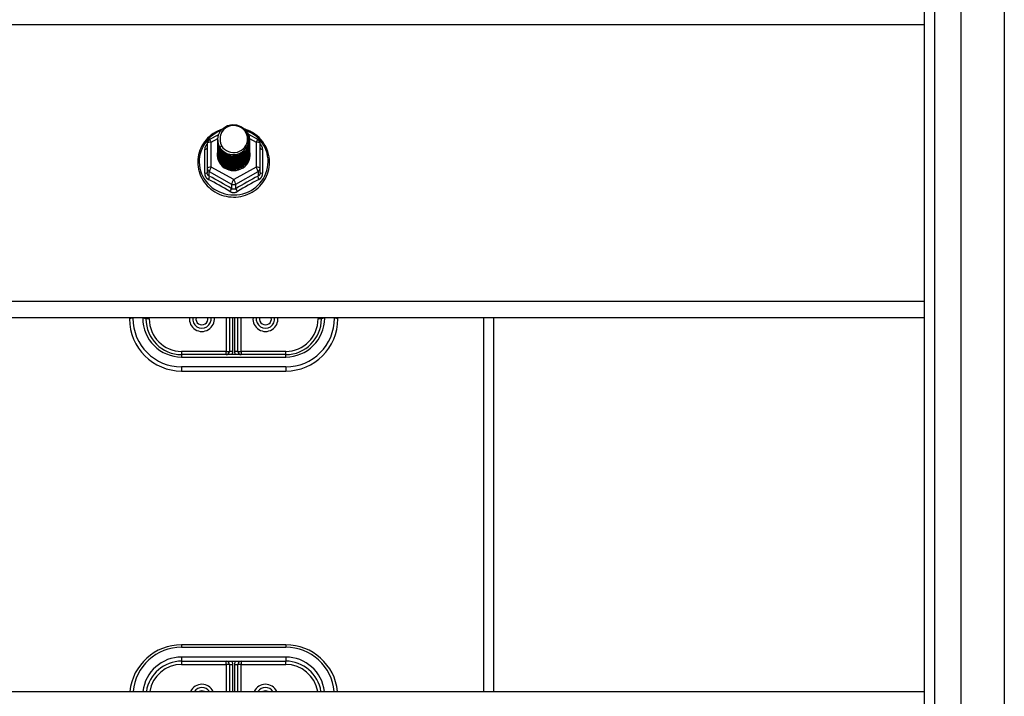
# Model space of a CAD drawing. Header units: inches. Extents: x 96 to 240, y 71 to 103.
# Tile 39 of 77: x 159 to 168, y 87 to 93. Entities that reach past the tile are written whole.
import ezdxf

# ---------------------------------------------------------------- set-up
doc = ezdxf.new("R2010")
doc.units = ezdxf.units.IN
doc.header["$MEASUREMENT"] = 0
doc.layers.add('Visible Edges(ANSI)', color=7, linetype='Continuous', lineweight=25)
doc.layers.add('Visible Tangent Edges(ANSI)', color=7, linetype='Continuous', lineweight=25)

msp = doc.modelspace()

# ---------------------------------------------------------------- linework, layer by layer
at = {"layer": 'Visible Edges(ANSI)'}
for p, q in [((167.5958, 72.9106), (167.5958, 101.4933)), ((167.2415, 73.0991), (167.2415, 101.3048)), ((160.3739, 92.0521), (160.4639, 92.1023)), ((160.7488, 92.1038), (160.8414, 92.0521)), ((160.3537, 92.0177), (160.3537, 91.7781)), ((160.4541, 92.0504), (160.4541, 92.0508)), ((160.4541, 92.0379), (160.4541, 92.0383)), ((160.4541, 92.0253), (160.4541, 92.0257)), ((160.4541, 92.0128), (160.4541, 92.0132)), ((160.7612, 92.0441), (160.7612, 92.0445)), ((160.7612, 92.0316), (160.7612, 92.032)), ((160.7612, 92.0191), (160.7612, 92.0195)), ((160.7612, 92.0065), (160.7612, 92.0069)), ((160.8616, 91.7781), (160.8616, 92.0177)), ((160.4541, 92.0003), (160.4541, 92.0007)), ((160.4541, 91.9877), (160.4541, 91.9881)), ((160.4541, 91.9752), (160.4541, 91.9756)), ((160.4541, 91.9626), (160.4541, 91.963)), ((160.4541, 91.9501), (160.4541, 91.9505)), ((160.4541, 91.9376), (160.4541, 91.938)), ((160.4541, 91.925), (160.4541, 91.9254)), ((160.4541, 91.9125), (160.4541, 91.9129)), ((160.7612, 91.994), (160.7612, 91.9944)), ((160.7612, 91.9814), (160.7612, 91.9819)), ((160.7612, 91.9689), (160.7612, 91.9693)), ((160.7612, 91.9564), (160.7612, 91.9568)), ((160.7612, 91.9438), (160.7612, 91.9442)), ((160.7612, 91.9313), (160.7612, 91.9317)), ((160.7612, 91.9188), (160.7612, 91.9192)), ((160.3537, 91.7781), (160.3537, 91.7333)), ((160.5893, 91.7641), (160.5879, 91.7566)), ((160.8616, 91.7333), (160.8616, 91.7781)), ((167.2415, 90.3412), (130.6077, 90.3412)), ((159.6077, 90.3412), (159.6077, 90.3289)), ((159.7651, 90.3289), (159.7651, 90.3412)), ((160.5683, 90.3412), (160.5683, 90.0179)), ((160.647, 90.0179), (160.647, 90.3412)), ((161.4502, 90.3412), (161.4502, 90.3289)), ((161.6077, 90.3289), (161.6077, 90.3412)), ((163.1077, 86.7505), (163.1077, 90.3412)), ((161.1077, 89.9864), (160.1077, 89.9864)), ((160.1077, 89.8289), (161.1077, 89.8289)), ((161.1077, 87.199), (160.1077, 87.199)), ((160.1077, 87.0415), (161.1077, 87.0415)), ((160.5683, 87.01), (160.5683, 86.7505)), ((160.647, 86.7505), (160.647, 87.01)), ((130.6077, 86.7505), (167.2415, 86.7505))]:
    msp.add_line(p, q, dxfattribs=at)
at = {"layer": 'Visible Edges(ANSI)', "flags": 128}
for points in [[(160.4957, 92.151), (160.4737, 92.1428), (160.4523, 92.1332), (160.4316, 92.1222), (160.4117, 92.1099), (160.3928, 92.0963), (160.3748, 92.0814), (160.3579, 92.0654), (160.3422, 92.0483), (160.3277, 92.0302), (160.3146, 92.0111), (160.3028, 91.9913), (160.2924, 91.9706), (160.2835, 91.9494), (160.2761, 91.9276), (160.2703, 91.9053), (160.2661, 91.8827), (160.2635, 91.8599), (160.2625, 91.8369), (160.2631, 91.814), (160.2654, 91.7911), (160.2693, 91.7685), (160.2747, 91.7461), (160.2818, 91.7242), (160.2903, 91.7028), (160.3004, 91.682), (160.3118, 91.662), (160.3247, 91.6427), (160.3389, 91.6244), (160.3544, 91.6071), (160.371, 91.5908), (160.3887, 91.5757), (160.4075, 91.5618), (160.4272, 91.5492), (160.4477, 91.5379), (160.4689, 91.528), (160.4908, 91.5195), (160.5133, 91.5125), (160.5362, 91.507), (160.5594, 91.5031), (160.5828, 91.5006), (160.6064, 91.4998), (160.6299, 91.5005), (160.6534, 91.5027), (160.6766, 91.5065), (160.6995, 91.5118), (160.722, 91.5187), (160.744, 91.527), (160.7653, 91.5367), (160.7859, 91.5479), (160.8057, 91.5603), (160.8246, 91.5741), (160.8424, 91.5891), (160.8592, 91.6052), (160.8748, 91.6225), (160.8891, 91.6407), (160.9021, 91.6598), (160.9138, 91.6798), (160.924, 91.7005), (160.9327, 91.7218), (160.9399, 91.7437), (160.9455, 91.766), (160.9496, 91.7886), (160.952, 91.8115), (160.9528, 91.8344)], [(160.475, 91.9771), (160.4586, 92.0157), (160.4543, 92.0571), (160.4623, 92.0981), (160.4822, 92.1352), (160.5122, 92.1653), (160.5499, 92.186), (160.5923, 92.1956), (160.636, 92.1932), (160.6773, 92.1791), (160.713, 92.1541), (160.7402, 92.1205), (160.7567, 92.0808), (160.7611, 92.0382), (160.753, 91.9961), (160.7332, 91.9579), (160.7032, 91.9266), (160.6655, 91.9047), (160.6231, 91.8939), (160.5795, 91.8951), (160.5381, 91.9081), (160.5024, 91.9318), (160.4751, 91.9643), (160.4587, 92.0029), (160.4542, 92.0443)], [(160.4918, 92.1217), (160.4905, 92.1192), (160.4893, 92.1167), (160.4882, 92.1141), (160.4871, 92.1115), (160.486, 92.1089), (160.485, 92.1063), (160.4841, 92.1036), (160.4832, 92.1009), (160.4824, 92.0982), (160.4817, 92.0955), (160.481, 92.0928), (160.4804, 92.09), (160.4798, 92.0873), (160.4793, 92.0845), (160.4789, 92.0818), (160.4785, 92.079), (160.4782, 92.0762), (160.478, 92.0734), (160.4778, 92.0706), (160.4777, 92.0678), (160.4777, 92.065), (160.4777, 92.0622), (160.4778, 92.0594), (160.4779, 92.0566)], [(160.4936, 91.9524), (160.5164, 91.9336), (160.5426, 91.9194), (160.5711, 91.9106), (160.601, 91.9073), (160.631, 91.9099), (160.6598, 91.9183), (160.6864, 91.932), (160.7096, 91.9507), (160.7284, 91.9736), (160.7421, 91.9997), (160.7499, 92.0279), (160.7517, 92.0572), (160.7471, 92.086), (160.7364, 92.1134), (160.7202, 92.138), (160.6989, 92.1587), (160.6736, 92.1746), (160.6455, 92.1849), (160.6157, 92.1892), (160.5859, 92.1871), (160.5571, 92.1788), (160.5311, 92.1647), (160.5089, 92.1453), (160.4918, 92.1217)], [(160.9528, 91.8344), (160.9517, 91.8607), (160.9485, 91.8868), (160.9433, 91.9126), (160.9359, 91.9379), (160.9265, 91.9625), (160.9151, 91.9864), (160.9019, 92.0093), (160.8869, 92.0311), (160.8701, 92.0518), (160.8517, 92.071), (160.8319, 92.0888), (160.8106, 92.1051), (160.7882, 92.1196), (160.7646, 92.1324), (160.7401, 92.1434), (160.7148, 92.1525)], [(160.4541, 92.0504), (160.4542, 92.0459), (160.4544, 92.0415), (160.4548, 92.037), (160.4553, 92.0325), (160.4559, 92.0281), (160.4567, 92.0237), (160.4576, 92.0193), (160.4587, 92.0149), (160.4599, 92.0106), (160.4612, 92.0063), (160.4627, 92.0021), (160.4643, 91.9979), (160.4661, 91.9937), (160.468, 91.9896), (160.47, 91.9856), (160.4721, 91.9816), (160.4744, 91.9777), (160.4768, 91.9739), (160.4793, 91.9701), (160.4819, 91.9664), (160.4847, 91.9628), (160.4876, 91.9592), (160.4905, 91.9558), (160.4936, 91.9524)], [(160.4541, 92.0379), (160.4554, 92.0187), (160.4593, 92), (160.4658, 91.9818), (160.4747, 91.9647), (160.4858, 91.9488), (160.4991, 91.9344), (160.5142, 91.9219), (160.5309, 91.9114), (160.5489, 91.903), (160.5679, 91.8971), (160.5876, 91.8935), (160.6077, 91.8925), (160.6277, 91.8941), (160.6474, 91.8981), (160.6664, 91.9046), (160.6844, 91.9135), (160.7011, 91.9245), (160.7162, 91.9376), (160.7295, 91.9524), (160.7406, 91.9689), (160.7495, 91.9865), (160.756, 92.0052), (160.7599, 92.0245), (160.7612, 92.0441)], [(160.4541, 92.0253), (160.4554, 92.0062), (160.4593, 91.9874), (160.4658, 91.9693), (160.4747, 91.9521), (160.4858, 91.9362), (160.4991, 91.9219), (160.5142, 91.9094), (160.5309, 91.8988), (160.5489, 91.8905), (160.5679, 91.8845), (160.5876, 91.881), (160.6077, 91.88), (160.6277, 91.8815), (160.6474, 91.8856), (160.6664, 91.8921), (160.6844, 91.9009), (160.7011, 91.912), (160.7162, 91.925), (160.7295, 91.9399), (160.7406, 91.9563), (160.7495, 91.974), (160.756, 91.9926), (160.7599, 92.012), (160.7612, 92.0316)], [(160.4541, 92.0128), (160.4554, 91.9937), (160.4593, 91.9749), (160.4658, 91.9568), (160.4747, 91.9396), (160.4858, 91.9237), (160.4991, 91.9094), (160.5142, 91.8968), (160.5309, 91.8863), (160.5489, 91.878), (160.5679, 91.872), (160.5876, 91.8685), (160.6077, 91.8675), (160.6277, 91.869), (160.6474, 91.873), (160.6664, 91.8795), (160.6844, 91.8884), (160.7011, 91.8994), (160.7162, 91.9125), (160.7295, 91.9274), (160.7406, 91.9438), (160.7495, 91.9615), (160.756, 91.9801), (160.7599, 91.9994), (160.7612, 92.0191)], [(160.7611, 92.0381), (160.7605, 92.0179), (160.7572, 91.998), (160.7512, 91.9786), (160.7426, 91.9602), (160.7316, 91.9431), (160.7184, 91.9276), (160.7031, 91.9139), (160.6862, 91.9023), (160.6678, 91.8931), (160.6483, 91.8862), (160.6281, 91.882), (160.6076, 91.8804), (160.587, 91.8815), (160.5668, 91.8852), (160.5474, 91.8915), (160.529, 91.9003), (160.5121, 91.9113), (160.4968, 91.9245), (160.4836, 91.9395), (160.4726, 91.9561), (160.464, 91.9739), (160.4581, 91.9928), (160.4548, 92.0122), (160.4542, 92.0318)], [(160.7611, 92.0255), (160.7605, 92.0053), (160.7572, 91.9854), (160.7512, 91.9661), (160.7426, 91.9477), (160.7316, 91.9306), (160.7184, 91.9151), (160.7031, 91.9014), (160.6862, 91.8898), (160.6678, 91.8805), (160.6483, 91.8737), (160.6281, 91.8695), (160.6076, 91.8679), (160.587, 91.8689), (160.5668, 91.8727), (160.5474, 91.879), (160.529, 91.8877), (160.5121, 91.8988), (160.4968, 91.912), (160.4836, 91.927), (160.4726, 91.9436), (160.464, 91.9614), (160.4581, 91.9802), (160.4548, 91.9996), (160.4542, 92.0193)], [(160.7611, 92.013), (160.7605, 91.9928), (160.7572, 91.9729), (160.7512, 91.9535), (160.7426, 91.9352), (160.7316, 91.9181), (160.7184, 91.9025), (160.7031, 91.8888), (160.6862, 91.8773), (160.6678, 91.868), (160.6483, 91.8612), (160.6281, 91.8569), (160.6076, 91.8553), (160.587, 91.8564), (160.5668, 91.8601), (160.5474, 91.8664), (160.529, 91.8752), (160.5121, 91.8863), (160.4968, 91.8994), (160.4836, 91.9144), (160.4726, 91.931), (160.464, 91.9489), (160.4581, 91.9677), (160.4548, 91.9871), (160.4542, 92.0067)], [(160.4779, 92.0566), (160.4778, 92.0538), (160.4777, 92.051), (160.4777, 92.0481), (160.4778, 92.0453), (160.4779, 92.0425), (160.4781, 92.0397), (160.4783, 92.037), (160.4787, 92.0342), (160.479, 92.0314), (160.4795, 92.0286), (160.48, 92.0259), (160.4806, 92.0231), (160.4812, 92.0204), (160.4819, 92.0177), (160.4826, 92.015), (160.4835, 92.0123), (160.4843, 92.0096), (160.4853, 92.0069), (160.4863, 92.0043), (160.4873, 92.0017), (160.4885, 91.9991), (160.4896, 91.9965), (160.4909, 91.994), (160.4922, 91.9915)], [(160.4541, 92.0003), (160.4554, 91.9811), (160.4593, 91.9623), (160.4658, 91.9442), (160.4747, 91.9271), (160.4858, 91.9112), (160.4991, 91.8968), (160.5142, 91.8843), (160.5309, 91.8738), (160.5489, 91.8654), (160.5679, 91.8594), (160.5876, 91.8559), (160.6077, 91.8549), (160.6277, 91.8564), (160.6474, 91.8605), (160.6664, 91.867), (160.6844, 91.8758), (160.7011, 91.8869), (160.7162, 91.9), (160.7295, 91.9148), (160.7406, 91.9312), (160.7495, 91.9489), (160.756, 91.9676), (160.7599, 91.9869), (160.7612, 92.0065)], [(160.4541, 91.9877), (160.4554, 91.9686), (160.4593, 91.9498), (160.4658, 91.9317), (160.4747, 91.9145), (160.4858, 91.8986), (160.4991, 91.8843), (160.5142, 91.8717), (160.5309, 91.8612), (160.5489, 91.8529), (160.5679, 91.8469), (160.5876, 91.8434), (160.6077, 91.8424), (160.6277, 91.8439), (160.6474, 91.848), (160.6664, 91.8545), (160.6844, 91.8633), (160.7011, 91.8744), (160.7162, 91.8874), (160.7295, 91.9023), (160.7406, 91.9187), (160.7495, 91.9364), (160.756, 91.955), (160.7599, 91.9743), (160.7612, 91.994)], [(160.4541, 91.9752), (160.4554, 91.9561), (160.4593, 91.9373), (160.4658, 91.9191), (160.4747, 91.902), (160.4858, 91.8861), (160.4991, 91.8718), (160.5142, 91.8592), (160.5309, 91.8487), (160.5489, 91.8404), (160.5679, 91.8344), (160.5876, 91.8308), (160.6077, 91.8298), (160.6277, 91.8314), (160.6474, 91.8354), (160.6664, 91.8419), (160.6844, 91.8508), (160.7011, 91.8618), (160.7162, 91.8749), (160.7295, 91.8898), (160.7406, 91.9062), (160.7495, 91.9238), (160.756, 91.9425), (160.7599, 91.9618), (160.7612, 91.9814)], [(160.4541, 91.9626), (160.4554, 91.9435), (160.4593, 91.9247), (160.4658, 91.9066), (160.4747, 91.8894), (160.4858, 91.8736), (160.4991, 91.8592), (160.5142, 91.8467), (160.5309, 91.8361), (160.5489, 91.8278), (160.5679, 91.8218), (160.5876, 91.8183), (160.6077, 91.8173), (160.6277, 91.8188), (160.6474, 91.8229), (160.6664, 91.8294), (160.6844, 91.8382), (160.7011, 91.8493), (160.7162, 91.8624), (160.7295, 91.8772), (160.7406, 91.8936), (160.7495, 91.9113), (160.756, 91.93), (160.7599, 91.9493), (160.7612, 91.9689)], [(160.4541, 91.9501), (160.4554, 91.931), (160.4593, 91.9122), (160.4658, 91.8941), (160.4747, 91.8769), (160.4858, 91.861), (160.4991, 91.8467), (160.5142, 91.8341), (160.5309, 91.8236), (160.5489, 91.8153), (160.5679, 91.8093), (160.5876, 91.8058), (160.6077, 91.8048), (160.6277, 91.8063), (160.6474, 91.8103), (160.6664, 91.8168), (160.6844, 91.8257), (160.7011, 91.8367), (160.7162, 91.8498), (160.7295, 91.8647), (160.7406, 91.8811), (160.7495, 91.8988), (160.756, 91.9174), (160.7599, 91.9367), (160.7612, 91.9564)], [(160.4541, 91.9376), (160.4554, 91.9184), (160.4593, 91.8997), (160.4658, 91.8815), (160.4747, 91.8644), (160.4858, 91.8485), (160.4991, 91.8341), (160.5142, 91.8216), (160.5309, 91.8111), (160.5489, 91.8027), (160.5679, 91.7968), (160.5876, 91.7932), (160.6077, 91.7922), (160.6277, 91.7938), (160.6474, 91.7978), (160.6664, 91.8043), (160.6844, 91.8132), (160.7011, 91.8242), (160.7162, 91.8373), (160.7295, 91.8521), (160.7406, 91.8685), (160.7495, 91.8862), (160.756, 91.9049), (160.7599, 91.9242), (160.7612, 91.9438)], [(160.4541, 91.925), (160.4554, 91.9059), (160.4593, 91.8871), (160.4658, 91.869), (160.4747, 91.8518), (160.4858, 91.8359), (160.4991, 91.8216), (160.5142, 91.8091), (160.5309, 91.7985), (160.5489, 91.7902), (160.5679, 91.7842), (160.5876, 91.7807), (160.6077, 91.7797), (160.6277, 91.7812), (160.6474, 91.7853), (160.6664, 91.7918), (160.6844, 91.8006), (160.7011, 91.8117), (160.7162, 91.8247), (160.7295, 91.8396), (160.7406, 91.856), (160.7495, 91.8737), (160.756, 91.8923), (160.7599, 91.9116), (160.7612, 91.9313)], [(160.4541, 91.9125), (160.4554, 91.8934), (160.4593, 91.8746), (160.4658, 91.8564), (160.4747, 91.8393), (160.4858, 91.8234), (160.4991, 91.8091), (160.5142, 91.7965), (160.5309, 91.786), (160.5489, 91.7777), (160.5679, 91.7717), (160.5876, 91.7682), (160.6077, 91.7671), (160.6277, 91.7687), (160.6474, 91.7727), (160.6664, 91.7792), (160.6844, 91.7881), (160.7011, 91.7991), (160.7162, 91.8122), (160.7295, 91.8271), (160.7406, 91.8435), (160.7495, 91.8611), (160.756, 91.8798), (160.7599, 91.8991), (160.7612, 91.9188)], [(160.7611, 92.0005), (160.7605, 91.9803), (160.7572, 91.9603), (160.7512, 91.941), (160.7426, 91.9226), (160.7316, 91.9055), (160.7184, 91.89), (160.7031, 91.8763), (160.6862, 91.8647), (160.6678, 91.8554), (160.6483, 91.8486), (160.6281, 91.8444), (160.6076, 91.8428), (160.587, 91.8439), (160.5668, 91.8476), (160.5474, 91.8539), (160.529, 91.8627), (160.5121, 91.8737), (160.4968, 91.8869), (160.4836, 91.9019), (160.4726, 91.9185), (160.464, 91.9363), (160.4581, 91.9551), (160.4548, 91.9745), (160.4542, 91.9942)], [(160.7611, 91.9879), (160.7605, 91.9677), (160.7572, 91.9478), (160.7512, 91.9285), (160.7426, 91.9101), (160.7316, 91.893), (160.7184, 91.8774), (160.7031, 91.8638), (160.6862, 91.8522), (160.6678, 91.8429), (160.6483, 91.8361), (160.6281, 91.8318), (160.6076, 91.8302), (160.587, 91.8313), (160.5668, 91.8351), (160.5474, 91.8414), (160.529, 91.8501), (160.5121, 91.8612), (160.4968, 91.8743), (160.4836, 91.8894), (160.4726, 91.9059), (160.464, 91.9238), (160.4581, 91.9426), (160.4548, 91.962), (160.4542, 91.9817)], [(160.7611, 91.9754), (160.7605, 91.9552), (160.7572, 91.9353), (160.7512, 91.9159), (160.7426, 91.8975), (160.7316, 91.8804), (160.7184, 91.8649), (160.7031, 91.8512), (160.6862, 91.8397), (160.6678, 91.8304), (160.6483, 91.8235), (160.6281, 91.8193), (160.6076, 91.8177), (160.587, 91.8188), (160.5668, 91.8225), (160.5474, 91.8288), (160.529, 91.8376), (160.5121, 91.8487), (160.4968, 91.8618), (160.4836, 91.8768), (160.4726, 91.8934), (160.464, 91.9113), (160.4581, 91.9301), (160.4548, 91.9495), (160.4542, 91.9691)], [(160.7611, 91.9628), (160.7605, 91.9427), (160.7572, 91.9227), (160.7512, 91.9034), (160.7426, 91.885), (160.7316, 91.8679), (160.7184, 91.8524), (160.7031, 91.8387), (160.6862, 91.8271), (160.6678, 91.8178), (160.6483, 91.811), (160.6281, 91.8068), (160.6076, 91.8052), (160.587, 91.8062), (160.5668, 91.81), (160.5474, 91.8163), (160.529, 91.8251), (160.5121, 91.8361), (160.4968, 91.8493), (160.4836, 91.8643), (160.4726, 91.8809), (160.464, 91.8987), (160.4581, 91.9175), (160.4548, 91.9369), (160.4542, 91.9566)], [(160.7611, 91.9503), (160.7605, 91.9301), (160.7572, 91.9102), (160.7512, 91.8909), (160.7426, 91.8725), (160.7316, 91.8554), (160.7184, 91.8398), (160.7031, 91.8262), (160.6862, 91.8146), (160.6678, 91.8053), (160.6483, 91.7985), (160.6281, 91.7942), (160.6076, 91.7926), (160.587, 91.7937), (160.5668, 91.7974), (160.5474, 91.8037), (160.529, 91.8125), (160.5121, 91.8236), (160.4968, 91.8367), (160.4836, 91.8517), (160.4726, 91.8683), (160.464, 91.8862), (160.4581, 91.905), (160.4548, 91.9244), (160.4542, 91.944)], [(160.7611, 91.9378), (160.7605, 91.9176), (160.7572, 91.8976), (160.7512, 91.8783), (160.7426, 91.8599), (160.7316, 91.8428), (160.7184, 91.8273), (160.7031, 91.8136), (160.6862, 91.802), (160.6678, 91.7928), (160.6483, 91.7859), (160.6281, 91.7817), (160.6076, 91.7801), (160.587, 91.7812), (160.5668, 91.7849), (160.5474, 91.7912), (160.529, 91.8), (160.5121, 91.811), (160.4968, 91.8242), (160.4836, 91.8392), (160.4726, 91.8558), (160.464, 91.8736), (160.4581, 91.8924), (160.4548, 91.9118), (160.4542, 91.9315)], [(160.7611, 91.9252), (160.7605, 91.905), (160.7572, 91.8851), (160.7512, 91.8658), (160.7426, 91.8474), (160.7316, 91.8303), (160.7184, 91.8148), (160.7031, 91.8011), (160.6862, 91.7895), (160.6678, 91.7802), (160.6483, 91.7734), (160.6281, 91.7691), (160.6076, 91.7676), (160.587, 91.7686), (160.5668, 91.7724), (160.5474, 91.7787), (160.529, 91.7874), (160.5121, 91.7985), (160.4968, 91.8117), (160.4836, 91.8267), (160.4726, 91.8432), (160.464, 91.8611), (160.4581, 91.8799), (160.4548, 91.8993), (160.4542, 91.919)], [(160.4922, 91.9915), (160.4914, 91.9909), (160.4907, 91.9903), (160.49, 91.9897), (160.4893, 91.9891), (160.4886, 91.9885), (160.4879, 91.9879), (160.4872, 91.9873), (160.4864, 91.9867), (160.4857, 91.9861), (160.485, 91.9855), (160.4843, 91.9849), (160.4836, 91.9843), (160.4829, 91.9837), (160.4822, 91.9831), (160.4814, 91.9825), (160.4807, 91.9819), (160.48, 91.9813), (160.4793, 91.9807), (160.4786, 91.9801), (160.4779, 91.9795), (160.4772, 91.9789), (160.4764, 91.9783), (160.4757, 91.9777), (160.475, 91.9771)], [(160.7611, 91.9127), (160.7611, 91.9126), (160.7611, 91.9125), (160.7611, 91.9124), (160.7611, 91.9123), (160.7611, 91.9122), (160.7611, 91.9121), (160.7611, 91.912), (160.7611, 91.9119), (160.7611, 91.9118), (160.7611, 91.9117), (160.7611, 91.9116), (160.7611, 91.9116), (160.7611, 91.9115), (160.7611, 91.9114), (160.7611, 91.9113), (160.7611, 91.9112), (160.7611, 91.9111), (160.7611, 91.911), (160.7611, 91.9109), (160.7611, 91.9108), (160.7611, 91.9107), (160.7611, 91.9106), (160.7611, 91.9105), (160.7611, 91.9104)], [(160.5879, 91.7566), (160.5797, 91.758), (160.5715, 91.7598), (160.5635, 91.762), (160.5556, 91.7646), (160.5479, 91.7676), (160.5404, 91.771), (160.533, 91.7748), (160.5259, 91.779), (160.519, 91.7836), (160.5124, 91.7884), (160.5061, 91.7937), (160.5001, 91.7992), (160.4944, 91.8051), (160.489, 91.8112), (160.484, 91.8176), (160.4793, 91.8243), (160.4751, 91.8312), (160.4712, 91.8383), (160.4678, 91.8456), (160.4648, 91.8531), (160.4622, 91.8607), (160.46, 91.8685), (160.4583, 91.8763), (160.457, 91.8842)]]:
    msp.add_lwpolyline(points, dxfattribs=at)
at = {"layer": 'Visible Edges(ANSI)'}
for centre, radius, start, end in [((160.3931, 92.0177), 0.0394, 119.17447, 180), ((160.8222, 92.0177), 0.0394, 0, 60.82553), ((160.1077, 90.3289), 0.5, 180, 270), ((160.1077, 90.3289), 0.3425, 180, 270), ((160.3025, 90.3289), 0.0886, 172.04133, 7.95867), ((160.9128, 90.3289), 0.0886, 172.04133, 7.95867), ((161.1077, 90.3289), 0.3425, 270, 0), ((161.1077, 90.3289), 0.5, 270, 0), ((160.5368, 90.0179), 0.0315, 270, 0), ((160.6785, 90.0179), 0.0315, 180, 270), ((160.1077, 86.699), 0.5, 90, 174.09601), ((161.1077, 86.699), 0.5, 5.90399, 90), ((160.1077, 86.699), 0.3425, 90, 171.36411), ((160.5368, 87.01), 0.0315, 0, 90), ((160.6785, 87.01), 0.0315, 90, 180), ((161.1077, 86.699), 0.3425, 8.63589, 90), ((160.3025, 86.699), 0.0886, 35.4926, 144.5074), ((160.9128, 86.699), 0.0886, 35.4926, 144.5074)]:
    msp.add_arc(centre, radius, start, end, dxfattribs=at)
for centre, major_axis, start_param, end_param in [((160.6077, 92.0569), (0.1339, 0), 3.671471, 8.899926), ((160.6077, 91.9079), (-0.1585, 0), 6.031816, 9.674875), ((160.6077, 92.0519), (0.1535, 0), 3.669461, 3.875388)]:
    msp.add_ellipse(centre, major_axis=major_axis, ratio=0.966998, start_param=start_param, end_param=end_param, dxfattribs=at)
at = {"layer": 'Visible Tangent Edges(ANSI)'}
for p, q in [((168.0087, 102.103), (168.0087, 72.301)), ((167.3405, 72.9691), (167.3405, 101.4348)), ((130.6077, 93.1573), (167.2415, 93.1573)), ((160.3931, 92.0277), (160.4546, 92.062)), ((160.3931, 91.7881), (160.3931, 92.0277)), ((160.7601, 92.0624), (160.8222, 92.0277)), ((160.8222, 92.0277), (160.8222, 91.7881)), ((160.3295, 91.7304), (160.3295, 91.9576)), ((160.8858, 91.9576), (160.8858, 91.7304)), ((160.3734, 91.7451), (160.588, 91.6253)), ((160.3734, 91.7003), (160.3734, 91.7451)), ((160.6077, 91.6683), (160.3931, 91.7881)), ((160.8222, 91.7881), (160.6077, 91.6683)), ((160.6273, 91.6253), (160.8419, 91.7451)), ((160.8419, 91.7451), (160.8419, 91.7003)), ((160.588, 91.6253), (160.588, 91.5805)), ((160.6273, 91.5805), (160.6273, 91.6253)), ((167.2415, 90.4981), (130.6077, 90.4981)), ((159.6392, 90.337), (159.6392, 90.3412)), ((159.7336, 90.3412), (159.7336, 90.337)), ((159.7966, 90.3289), (159.7651, 90.3289)), ((159.7966, 90.3289), (159.7966, 90.3412)), ((160.5368, 90.3412), (160.5368, 90.0179)), ((160.5998, 90.0179), (160.5998, 90.3412)), ((160.6155, 90.3412), (160.6155, 90.0179)), ((160.6785, 90.0179), (160.6785, 90.3412)), ((161.4187, 90.3412), (161.4187, 90.3289)), ((161.4502, 90.3289), (161.4187, 90.3289)), ((161.4817, 90.337), (161.4817, 90.3412)), ((161.5762, 90.3412), (161.5762, 90.337)), ((163.0087, 86.7505), (163.0087, 90.3412)), ((160.5368, 90.0179), (160.1077, 90.0179)), ((160.1077, 90.0179), (160.1077, 89.9864)), ((160.1077, 89.9864), (160.1077, 89.963)), ((160.1077, 89.963), (161.1077, 89.963)), ((160.5368, 89.9864), (160.5368, 90.0179)), ((160.5368, 90.0179), (160.5683, 90.0179)), ((160.5998, 90.0179), (160.5683, 90.0179)), ((160.647, 90.0179), (160.6155, 90.0179)), ((160.647, 90.0179), (160.6785, 90.0179)), ((161.1077, 90.0179), (160.6785, 90.0179)), ((160.6785, 90.0179), (160.6785, 89.9864)), ((161.1077, 89.9864), (161.1077, 90.0179)), ((161.1077, 89.963), (161.1077, 89.9864)), ((161.1077, 89.8685), (160.1077, 89.8685)), ((160.1077, 89.8685), (160.1077, 89.8289)), ((161.1077, 89.8685), (161.1077, 89.8289)), ((160.1077, 87.199), (160.1077, 87.1756)), ((161.1077, 87.199), (161.1077, 87.1756)), ((160.1077, 87.1756), (161.1077, 87.1756)), ((161.1077, 87.0811), (160.1077, 87.0811)), ((160.1077, 87.0811), (160.1077, 87.0415)), ((160.1077, 87.0415), (160.1077, 87.01)), ((160.1077, 87.01), (160.5368, 87.01)), ((160.5368, 87.01), (160.5368, 87.0415)), ((160.5368, 87.01), (160.5368, 86.7505)), ((160.5683, 87.01), (160.5368, 87.01)), ((160.5683, 87.01), (160.5998, 87.01)), ((160.5998, 86.7505), (160.5998, 87.01)), ((160.6155, 87.01), (160.6155, 86.7505)), ((160.6155, 87.01), (160.647, 87.01)), ((160.6785, 87.01), (160.647, 87.01)), ((160.6785, 87.0415), (160.6785, 87.01)), ((160.6785, 87.01), (161.1077, 87.01)), ((160.6785, 86.7505), (160.6785, 87.01)), ((161.1077, 87.0811), (161.1077, 87.0415)), ((161.1077, 87.01), (161.1077, 87.0415))]:
    msp.add_line(p, q, dxfattribs=at)
at = {"layer": 'Visible Tangent Edges(ANSI)', "flags": 128}
for points in [[(160.3537, 92.0102), (160.3518, 92.0084), (160.35, 92.0066), (160.3483, 92.0047), (160.3466, 92.0028), (160.345, 92.0008), (160.3434, 91.9987), (160.342, 91.9966), (160.3406, 91.9945), (160.3393, 91.9924), (160.338, 91.9902), (160.3369, 91.9879), (160.3358, 91.9857), (160.3348, 91.9834), (160.3339, 91.9811), (160.333, 91.9788), (160.3323, 91.9765), (160.3316, 91.9741), (160.3311, 91.9717), (160.3306, 91.9694), (160.3302, 91.967), (160.3299, 91.9646), (160.3297, 91.9623), (160.3295, 91.9599), (160.3295, 91.9576)], [(160.8858, 91.9576), (160.8858, 91.9599), (160.8856, 91.9623), (160.8854, 91.9646), (160.8851, 91.967), (160.8847, 91.9694), (160.8842, 91.9717), (160.8837, 91.9741), (160.883, 91.9765), (160.8823, 91.9788), (160.8814, 91.9811), (160.8805, 91.9834), (160.8795, 91.9857), (160.8785, 91.9879), (160.8773, 91.9902), (160.876, 91.9924), (160.8747, 91.9945), (160.8733, 91.9966), (160.8719, 91.9987), (160.8703, 92.0008), (160.8687, 92.0028), (160.867, 92.0047), (160.8653, 92.0066), (160.8635, 92.0084), (160.8616, 92.0102)], [(160.3295, 91.7304), (160.3296, 91.7271), (160.3298, 91.7238), (160.3301, 91.7206), (160.3306, 91.7174), (160.3312, 91.7142), (160.332, 91.711), (160.3329, 91.7079), (160.334, 91.7049), (160.3352, 91.7019), (160.3365, 91.699), (160.3379, 91.6961), (160.3395, 91.6933), (160.3412, 91.6906), (160.343, 91.688), (160.345, 91.6855), (160.347, 91.6831), (160.3492, 91.6808), (160.3514, 91.6785), (160.3538, 91.6765), (160.3562, 91.6745), (160.3588, 91.6726), (160.3614, 91.6709), (160.3641, 91.6693), (160.3668, 91.6678)], [(160.3734, 91.7003), (160.372, 91.701), (160.3705, 91.7018), (160.3692, 91.7026), (160.3678, 91.7036), (160.3665, 91.7046), (160.3653, 91.7056), (160.3641, 91.7067), (160.363, 91.7079), (160.3619, 91.7092), (160.3609, 91.7105), (160.3599, 91.7119), (160.359, 91.7133), (160.3582, 91.7147), (160.3574, 91.7163), (160.3567, 91.7178), (160.3561, 91.7194), (160.3555, 91.7211), (160.3551, 91.7227), (160.3546, 91.7244), (160.3543, 91.7262), (160.354, 91.7279), (160.3539, 91.7297), (160.3538, 91.7315), (160.3537, 91.7333)], [(160.8616, 91.7333), (160.8616, 91.7315), (160.8614, 91.7297), (160.8613, 91.7279), (160.861, 91.7262), (160.8607, 91.7244), (160.8603, 91.7227), (160.8598, 91.7211), (160.8592, 91.7194), (160.8586, 91.7178), (160.8579, 91.7163), (160.8571, 91.7147), (160.8563, 91.7133), (160.8554, 91.7119), (160.8544, 91.7105), (160.8534, 91.7092), (160.8524, 91.7079), (160.8512, 91.7067), (160.85, 91.7056), (160.8488, 91.7046), (160.8475, 91.7036), (160.8461, 91.7026), (160.8448, 91.7018), (160.8434, 91.701), (160.8419, 91.7003)], [(160.8485, 91.6678), (160.8512, 91.6693), (160.8539, 91.6709), (160.8565, 91.6726), (160.8591, 91.6745), (160.8615, 91.6765), (160.8639, 91.6785), (160.8661, 91.6808), (160.8683, 91.6831), (160.8703, 91.6855), (160.8723, 91.688), (160.8741, 91.6906), (160.8758, 91.6933), (160.8774, 91.6961), (160.8788, 91.699), (160.8801, 91.7019), (160.8813, 91.7049), (160.8824, 91.7079), (160.8833, 91.711), (160.8841, 91.7142), (160.8847, 91.7174), (160.8852, 91.7206), (160.8855, 91.7238), (160.8858, 91.7271), (160.8858, 91.7304)], [(160.5703, 91.5542), (160.5731, 91.5526), (160.576, 91.551), (160.579, 91.5497), (160.5821, 91.5484), (160.5851, 91.5473), (160.5883, 91.5463), (160.5915, 91.5455), (160.5947, 91.5448), (160.5979, 91.5443), (160.6011, 91.5439), (160.6044, 91.5437), (160.6077, 91.5436), (160.611, 91.5437), (160.6142, 91.5439), (160.6175, 91.5443), (160.6207, 91.5448), (160.6239, 91.5455), (160.6271, 91.5463), (160.6302, 91.5473), (160.6333, 91.5484), (160.6363, 91.5497), (160.6393, 91.5511), (160.6422, 91.5526), (160.645, 91.5542)], [(160.6273, 91.5805), (160.6259, 91.5796), (160.6243, 91.5787), (160.6228, 91.5779), (160.6212, 91.5772), (160.6195, 91.5766), (160.6179, 91.576), (160.6162, 91.5755), (160.6145, 91.5752), (160.6128, 91.5749), (160.6111, 91.5746), (160.6094, 91.5745), (160.6077, 91.5745), (160.6059, 91.5745), (160.6042, 91.5746), (160.6025, 91.5748), (160.6008, 91.5751), (160.5991, 91.5755), (160.5974, 91.576), (160.5958, 91.5766), (160.5942, 91.5772), (160.5926, 91.5779), (160.591, 91.5787), (160.5895, 91.5796), (160.588, 91.5805)]]:
    msp.add_lwpolyline(points, dxfattribs=at)
at = {"layer": 'Visible Tangent Edges(ANSI)'}
for centre, radius, start, end in [((160.1077, 90.337), 0.4685, 180, 270), ((160.1077, 90.337), 0.374, 180, 270), ((160.1077, 90.3289), 0.311, 180, 270), ((160.3025, 90.3289), 0.1201, 174.13749, 5.86251), ((160.3025, 90.3289), 0.0571, 167.59329, 12.40671), ((160.9128, 90.3289), 0.1201, 174.13749, 5.86251), ((160.9128, 90.3289), 0.0571, 167.59329, 12.40671), ((161.1077, 90.337), 0.4685, 270, 0), ((161.1077, 90.337), 0.374, 270, 0), ((161.1077, 90.3289), 0.311, 270, 0), ((160.5368, 90.0179), 0.063, 330, 0), ((160.6785, 90.0179), 0.063, 180, 210), ((160.1077, 86.7071), 0.4685, 90, 174.684), ((161.1077, 86.7071), 0.4685, 5.316, 90), ((160.1077, 86.7071), 0.374, 90, 173.33555), ((160.1077, 86.699), 0.311, 90, 170.48184), ((160.5368, 87.01), 0.063, 0, 30), ((160.6785, 87.01), 0.063, 150, 180), ((161.1077, 86.7071), 0.374, 6.66445, 90), ((161.1077, 86.699), 0.311, 9.51816, 90), ((160.3025, 86.699), 0.1201, 25.36035, 154.63965), ((160.9128, 86.699), 0.1201, 25.36035, 154.63965), ((160.3025, 86.699), 0.0571, 64.28027, 115.71973), ((160.9128, 86.699), 0.0571, 64.28027, 115.71973)]:
    msp.add_arc(centre, radius, start, end, dxfattribs=at)
for centre, major_axis, ratio, start_param, end_param in [((160.6077, 91.8404), (0.3308, 0), 0.966998, 1.955468, 7.482801), ((160.3931, 92.0177), (-0.0394, 0), 0.254784, 4.712389, 6.283185), ((160.3931, 92.0177), (-0.0192, 0.0344), 0.127392, 4.936728, 6.283185), ((160.8222, 92.0177), (0.0192, 0.0344), 0.127392, 0, 1.346458), ((160.8222, 92.0177), (0.0394, 0), 0.254784, 0, 1.570796), ((160.3143, 91.9729), (0.0394, 0), 0.420933, 5.107073, 6.283185), ((160.901, 91.9729), (-0.0394, 0), 0.420933, 0, 1.176113), ((160.3143, 91.7333), (0.0394, 0), 0.080687, 5.107073, 6.283185), ((160.3931, 91.7781), (-0.0394, 0), 0.254784, 4.712389, 6.283185), ((160.3931, 91.7781), (-0.0394, 0), 0.966998, 0, 1.047198), ((160.3931, 91.7781), (-0.0192, -0.0344), 0.127392, 4.48805, 6.058847), ((160.8222, 91.7781), (0.0394, 0), 0.254784, 0, 1.570796), ((160.8222, 91.7781), (0.0192, -0.0344), 0.127392, 0.224339, 1.795135), ((160.8222, 91.7781), (0.0394, 0), 0.966998, 5.235988, 6.283185), ((160.901, 91.7333), (-0.0394, 0), 0.080687, 0, 1.176113), ((160.3537, 91.6673), (0.0178, 0.0351), 0.295528, 4.874003, 6.050115), ((160.4686, 91.4435), (0.5734, -0.3423), 0.220649, 1.524932, 1.878631), ((160.4807, 91.4638), (-0.6046, 0.361), 0.220649, 4.666525, 5.020223), ((160.6077, 91.6583), (-0.0192, -0.0344), 0.127392, 4.48805, 6.058847), ((160.6077, 91.6583), (0.0192, -0.0344), 0.127392, 0.224339, 1.795135), ((160.7346, 91.4638), (-0.6046, -0.361), 0.220649, 4.404555, 4.758253), ((160.7467, 91.4435), (0.5734, 0.3423), 0.220649, 1.262962, 1.61666), ((160.8616, 91.6673), (-0.0178, 0.0351), 0.295528, 0.23307, 1.409183), ((160.5683, 91.5476), (0.0205, 0.0336), 0.044718, 0.222707, 1.398819), ((160.6077, 91.6583), (0.0394, 0), 0.966998, 4.18879, 5.235988), ((160.647, 91.5476), (-0.0205, 0.0336), 0.044718, 4.884366, 6.060479), ((159.6392, 90.3289), (-0.0315, 0), 0.254784, 4.712389, 6.283185), ((159.7336, 90.3289), (0.0315, 0), 0.254784, 0, 1.570796), ((161.4817, 90.3289), (-0.0315, 0), 0.254784, 4.712389, 6.283185), ((161.5762, 90.3289), (0.0315, 0), 0.254784, 0, 1.570796)]:
    msp.add_ellipse(centre, major_axis=major_axis, ratio=ratio, start_param=start_param, end_param=end_param, dxfattribs=at)

doc.saveas('drawing.dxf')
